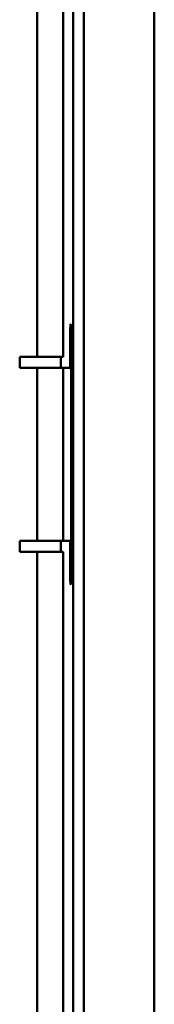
# Model space of a CAD drawing. Header units: millimetres. Extents: x -630 to -92, y 209 to 969.
# Tile 19 of 24: x -164 to -158, y 556 to 601. Entities that reach past the tile are written whole.
import ezdxf

# ---------------------------------------------------------------- set-up
doc = ezdxf.new("R2010")
doc.units = ezdxf.units.MM
doc.header["$LTSCALE"] = 32.67
doc.linetypes.add('AM_ISO08W050', pattern=[18, 12, -1.5, 3, -1.5])
doc.layers.add('AM_10', color=7, linetype='AM_ISO08W050', lineweight=50)

msp = doc.modelspace()

# ---------------------------------------------------------------- linework, layer by layer
at = {"layer": 'AM_10', "color": 7, "linetype": 'Continuous'}
for p, q in [((-157.847, 498.86), (-157.847, 671.86)), ((-161.588, 502.576), (-161.588, 668.266)), ((-161.088, 502.576), (-161.088, 668.266)), ((-163.247, 585.785), (-163.247, 641.41)), ((-162.047, 585.785), (-162.047, 641.41)), ((-161.707, 587.285), (-161.698, 587.285)), ((-161.681, 586.285), (-161.724, 586.285)), ((-161.724, 585.285), (-161.724, 586.285)), ((-161.681, 586.285), (-161.681, 576.285)), ((-162.047, 585.785), (-164.047, 585.785)), ((-164.047, 585.785), (-164.047, 585.285)), ((-162.156, 585.785), (-162.156, 585.285)), ((-164.047, 585.285), (-161.747, 585.285)), ((-163.247, 577.285), (-163.247, 585.285)), ((-162.047, 577.285), (-162.047, 585.285)), ((-164.047, 577.285), (-161.747, 577.285)), ((-164.047, 577.285), (-164.047, 576.785)), ((-162.156, 577.285), (-162.156, 576.785)), ((-161.724, 576.285), (-161.724, 577.285)), ((-164.047, 576.785), (-162.047, 576.785)), ((-163.247, 524.16), (-163.247, 576.785)), ((-162.047, 524.16), (-162.047, 576.785)), ((-161.681, 576.285), (-161.724, 576.285)), ((-161.698, 575.285), (-161.707, 575.285))]:
    msp.add_line(p, q, dxfattribs=at)
for centre, start, end in [((-161.747, 584.785), 81.9357, 90), ((-161.747, 577.785), 270, 278.0643)]:
    msp.add_arc(centre, 0.5, start, end, dxfattribs=at)
for points, start_tangent, end_tangent in [([(-161.724, 586.285), (-161.724, 586.48), (-161.723, 586.667), (-161.721, 586.84), (-161.719, 586.992), (-161.718, 587.057), (-161.716, 587.115), (-161.715, 587.166), (-161.713, 587.207), (-161.712, 587.241), (-161.71, 587.265), (-161.709, 587.273), (-161.708, 587.28), (-161.708, 587.283), (-161.707, 587.285)], (0, 1), (1, 0)), ([(-161.698, 587.285), (-161.697, 587.283), (-161.696, 587.28), (-161.695, 587.273), (-161.695, 587.265), (-161.693, 587.241), (-161.691, 587.207), (-161.69, 587.166), (-161.688, 587.115), (-161.687, 587.057), (-161.686, 586.992), (-161.683, 586.84), (-161.682, 586.667), (-161.681, 586.48), (-161.681, 586.285)], (1, 0), (0, -1)), ([(-161.707, 575.285), (-161.708, 575.286), (-161.708, 575.29), (-161.709, 575.296), (-161.71, 575.304), (-161.712, 575.329), (-161.713, 575.362), (-161.715, 575.404), (-161.716, 575.454), (-161.718, 575.512), (-161.719, 575.578), (-161.721, 575.729), (-161.723, 575.902), (-161.724, 576.09), (-161.724, 576.285)], (-1, 0), (0, 1)), ([(-161.681, 576.285), (-161.681, 576.09), (-161.682, 575.902), (-161.683, 575.729), (-161.686, 575.578), (-161.687, 575.512), (-161.688, 575.454), (-161.69, 575.404), (-161.691, 575.362), (-161.693, 575.329), (-161.695, 575.304), (-161.695, 575.296), (-161.696, 575.29), (-161.697, 575.286), (-161.698, 575.285)], (0, -1), (-1, 0))]:
    msp.add_spline(points, degree=3, dxfattribs=dict(at, start_tangent=start_tangent, end_tangent=end_tangent))

doc.saveas('drawing.dxf')
